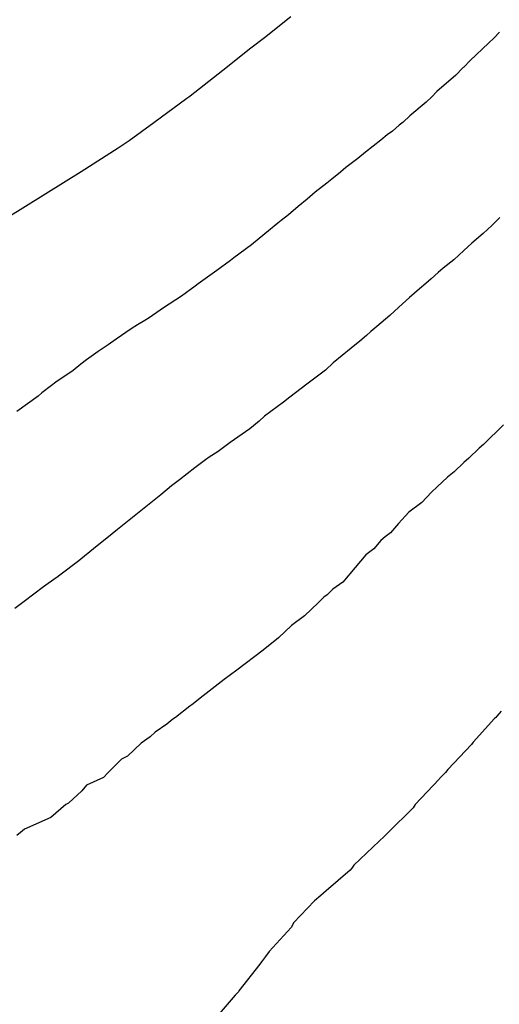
# Model space of a CAD drawing. Extents: x 158343 to 162498, y 431347 to 434500.
# Tile 152 of 248: x 159519 to 159527, y 434094 to 434110. Entities that reach past the tile are written whole.
import ezdxf

# ---------------------------------------------------------------- set-up
doc = ezdxf.new("R2010")
doc.units = 0
doc.header["$LTSCALE"] = 10
doc.header["$MEASUREMENT"] = 0
doc.layers.add('000_arcering', color=8, linetype='CONTINUOUS')
doc.layers.add('def. con-hoogtelijn (index)', color=8, linetype='CONTINUOUS')

# ---------------------------------------------------------------- blocks, each defined once
blk = doc.blocks.new('bestaande hoogtelijnen')
at = {"layer": 'def. con-hoogtelijn (index)'}
for p, q in [((-144.334, 43.361), (-144.768, 43.019)), ((-144.334, 43.361), (-144.768, 43.019)), ((-144.334, 43.361), (-144.768, 43.019)), ((-140.904, 43.11), (-140.992, 43.018)), ((-140.904, 43.11), (-140.992, 43.018)), ((-144.768, 43.019), (-144.992, 42.848)), ((-144.768, 43.019), (-144.992, 42.848)), ((-144.768, 43.019), (-144.992, 42.848)), ((-141.085, 42.931), (-141.384, 42.646)), ((-141.085, 42.931), (-141.384, 42.646)), ((-140.992, 43.018), (-141.085, 42.931)), ((-140.992, 43.018), (-141.085, 42.931)), ((-144.992, 42.848), (-145.453, 42.48)), ((-144.992, 42.848), (-145.453, 42.48)), ((-144.992, 42.848), (-145.453, 42.48)), ((-141.384, 42.646), (-141.488, 42.536)), ((-141.384, 42.646), (-141.488, 42.536)), ((-145.453, 42.48), (-145.992, 42.057)), ((-145.453, 42.48), (-145.992, 42.057)), ((-145.453, 42.48), (-145.992, 42.057)), ((-141.512, 42.515), (-141.621, 42.404)), ((-141.512, 42.515), (-141.621, 42.404)), ((-141.499, 42.526), (-141.512, 42.515)), ((-141.499, 42.526), (-141.512, 42.515)), ((-141.488, 42.536), (-141.499, 42.526)), ((-141.488, 42.536), (-141.499, 42.526)), ((-141.621, 42.404), (-141.932, 42.133)), ((-141.621, 42.404), (-141.932, 42.133)), ((-141.932, 42.133), (-142.017, 42.044)), ((-141.932, 42.133), (-142.017, 42.044)), ((-146.044, 42.019), (-146.589, 41.616)), ((-146.044, 42.019), (-146.589, 41.616)), ((-146.044, 42.019), (-146.589, 41.616)), ((-146.014, 42.041), (-146.044, 42.019)), ((-146.014, 42.041), (-146.044, 42.019)), ((-146.014, 42.041), (-146.044, 42.019)), ((-145.992, 42.057), (-146.014, 42.041)), ((-145.992, 42.057), (-146.014, 42.041)), ((-145.992, 42.057), (-146.014, 42.041)), ((-142.11, 41.958), (-142.381, 41.736)), ((-142.11, 41.958), (-142.381, 41.736)), ((-142.017, 42.044), (-142.11, 41.958)), ((-142.017, 42.044), (-142.11, 41.958)), ((-142.489, 41.628), (-142.553, 41.58)), ((-142.489, 41.628), (-142.553, 41.58)), ((-142.381, 41.736), (-142.489, 41.628)), ((-142.381, 41.736), (-142.489, 41.628)), ((-146.589, 41.616), (-146.992, 41.324)), ((-146.589, 41.616), (-146.992, 41.324)), ((-146.589, 41.616), (-146.992, 41.324)), ((-142.661, 41.482), (-142.752, 41.419)), ((-142.661, 41.482), (-142.752, 41.419)), ((-142.553, 41.58), (-142.661, 41.482)), ((-142.553, 41.58), (-142.661, 41.482)), ((-146.992, 41.324), (-147.175, 41.202)), ((-146.992, 41.324), (-147.175, 41.202)), ((-146.992, 41.324), (-147.175, 41.202)), ((-142.853, 41.331), (-143.107, 41.134)), ((-142.853, 41.331), (-143.107, 41.134)), ((-142.752, 41.419), (-142.853, 41.331)), ((-142.752, 41.419), (-142.853, 41.331)), ((-147.175, 41.202), (-147.785, 40.812)), ((-147.175, 41.202), (-147.785, 40.812)), ((-147.175, 41.202), (-147.785, 40.812)), ((-143.236, 41.033), (-143.432, 40.885)), ((-143.236, 41.033), (-143.432, 40.885)), ((-143.107, 41.134), (-143.236, 41.033)), ((-143.107, 41.134), (-143.236, 41.033)), ((-143.432, 40.885), (-143.52, 40.808)), ((-143.432, 40.885), (-143.52, 40.808)), ((-147.785, 40.812), (-148.992, 40.06)), ((-147.785, 40.812), (-148.992, 40.06)), ((-147.785, 40.812), (-148.992, 40.06)), ((-143.664, 40.691), (-143.741, 40.624)), ((-143.664, 40.691), (-143.741, 40.624)), ((-143.52, 40.808), (-143.664, 40.691)), ((-143.52, 40.808), (-143.664, 40.691)), ((-143.741, 40.624), (-143.934, 40.48)), ((-143.741, 40.624), (-143.934, 40.48)), ((-144.066, 40.361), (-144.213, 40.24)), ((-144.066, 40.361), (-144.213, 40.24)), ((-143.934, 40.48), (-144.066, 40.361)), ((-143.934, 40.48), (-144.066, 40.361)), ((-144.213, 40.24), (-144.372, 40.107)), ((-144.213, 40.24), (-144.372, 40.107)), ((-144.494, 40.013), (-144.549, 39.965)), ((-144.494, 40.013), (-144.549, 39.965)), ((-144.372, 40.107), (-144.494, 40.013)), ((-144.372, 40.107), (-144.494, 40.013)), ((-140.901, 40.059), (-140.966, 39.993)), ((-140.901, 40.059), (-140.966, 39.993)), ((-140.901, 40.059), (-140.966, 39.993)), ((-144.549, 39.965), (-144.763, 39.79)), ((-144.549, 39.965), (-144.763, 39.79)), ((-141.03, 39.928), (-141.174, 39.797)), ((-141.03, 39.928), (-141.174, 39.797)), ((-141.03, 39.928), (-141.174, 39.797)), ((-140.966, 39.993), (-141.03, 39.928)), ((-140.966, 39.993), (-141.03, 39.928)), ((-140.966, 39.993), (-141.03, 39.928)), ((-144.763, 39.79), (-144.981, 39.613)), ((-144.763, 39.79), (-144.981, 39.613)), ((-141.174, 39.797), (-141.357, 39.636)), ((-141.174, 39.797), (-141.357, 39.636)), ((-141.174, 39.797), (-141.357, 39.636)), ((-144.981, 39.613), (-145.275, 39.399)), ((-144.981, 39.613), (-145.275, 39.399)), ((-141.357, 39.636), (-141.492, 39.519)), ((-141.357, 39.636), (-141.492, 39.519)), ((-141.357, 39.636), (-141.492, 39.519)), ((-145.275, 39.399), (-145.329, 39.356)), ((-145.275, 39.399), (-145.329, 39.356)), ((-141.656, 39.365), (-141.828, 39.229)), ((-141.656, 39.365), (-141.828, 39.229)), ((-141.656, 39.365), (-141.828, 39.229)), ((-141.492, 39.519), (-141.656, 39.365)), ((-141.492, 39.519), (-141.656, 39.365)), ((-141.492, 39.519), (-141.656, 39.365)), ((-145.329, 39.356), (-145.555, 39.187)), ((-145.329, 39.356), (-145.555, 39.187)), ((-141.828, 39.229), (-141.911, 39.158)), ((-141.828, 39.229), (-141.911, 39.158)), ((-141.828, 39.229), (-141.911, 39.158)), ((-145.555, 39.187), (-145.857, 38.971)), ((-145.555, 39.187), (-145.857, 38.971)), ((-142.028, 39.054), (-142.115, 38.976)), ((-142.028, 39.054), (-142.115, 38.976)), ((-142.028, 39.054), (-142.115, 38.976)), ((-141.911, 39.158), (-142.028, 39.054)), ((-141.911, 39.158), (-142.028, 39.054)), ((-141.911, 39.158), (-142.028, 39.054)), ((-145.909, 38.933), (-146.136, 38.767)), ((-145.909, 38.933), (-146.136, 38.767)), ((-145.859, 38.97), (-145.909, 38.933)), ((-145.859, 38.97), (-145.909, 38.933)), ((-145.857, 38.971), (-145.859, 38.97)), ((-145.857, 38.971), (-145.859, 38.97)), ((-142.219, 38.886), (-142.382, 38.746)), ((-142.219, 38.886), (-142.382, 38.746)), ((-142.219, 38.886), (-142.382, 38.746)), ((-142.115, 38.976), (-142.219, 38.886)), ((-142.115, 38.976), (-142.219, 38.886)), ((-142.115, 38.976), (-142.219, 38.886)), ((-146.136, 38.767), (-146.431, 38.574)), ((-146.136, 38.767), (-146.431, 38.574)), ((-142.382, 38.746), (-142.56, 38.586)), ((-142.382, 38.746), (-142.56, 38.586)), ((-142.382, 38.746), (-142.56, 38.586)), ((-146.431, 38.574), (-146.665, 38.412)), ((-146.431, 38.574), (-146.665, 38.412)), ((-142.56, 38.586), (-142.705, 38.448)), ((-142.56, 38.586), (-142.705, 38.448)), ((-142.56, 38.586), (-142.705, 38.448)), ((-146.665, 38.412), (-146.736, 38.367)), ((-146.665, 38.412), (-146.736, 38.367)), ((-142.705, 38.448), (-142.921, 38.269)), ((-142.705, 38.448), (-142.921, 38.269)), ((-142.705, 38.448), (-142.921, 38.269)), ((-146.963, 38.228), (-147.21, 38.062)), ((-146.963, 38.228), (-147.21, 38.062)), ((-146.856, 38.296), (-146.963, 38.228)), ((-146.856, 38.296), (-146.963, 38.228)), ((-146.736, 38.367), (-146.856, 38.296)), ((-146.736, 38.367), (-146.856, 38.296)), ((-142.921, 38.269), (-143.019, 38.186)), ((-142.921, 38.269), (-143.019, 38.186)), ((-142.921, 38.269), (-143.019, 38.186)), ((-147.21, 38.062), (-147.337, 37.968)), ((-147.21, 38.062), (-147.337, 37.968)), ((-143.094, 38.121), (-143.202, 38.027)), ((-143.094, 38.121), (-143.202, 38.027)), ((-143.094, 38.121), (-143.202, 38.027)), ((-143.019, 38.186), (-143.094, 38.121)), ((-143.019, 38.186), (-143.094, 38.121)), ((-143.019, 38.186), (-143.094, 38.121)), ((-147.337, 37.968), (-147.502, 37.859)), ((-147.337, 37.968), (-147.502, 37.859)), ((-143.344, 37.909), (-143.641, 37.668)), ((-143.344, 37.909), (-143.641, 37.668)), ((-143.344, 37.909), (-143.641, 37.668)), ((-143.202, 38.027), (-143.344, 37.909)), ((-143.202, 38.027), (-143.344, 37.909)), ((-143.202, 38.027), (-143.344, 37.909)), ((-147.502, 37.859), (-147.695, 37.722)), ((-147.502, 37.859), (-147.695, 37.722)), ((-147.789, 37.65), (-147.914, 37.545)), ((-147.789, 37.65), (-147.914, 37.545)), ((-147.695, 37.722), (-147.789, 37.65)), ((-147.695, 37.722), (-147.789, 37.65)), ((-143.641, 37.668), (-143.765, 37.552)), ((-143.641, 37.668), (-143.765, 37.552)), ((-143.641, 37.668), (-143.765, 37.552)), ((-147.914, 37.545), (-148.203, 37.353)), ((-147.914, 37.545), (-148.203, 37.353)), ((-143.765, 37.552), (-144.073, 37.321)), ((-143.765, 37.552), (-144.073, 37.321)), ((-143.765, 37.552), (-144.073, 37.321)), ((-148.273, 37.3), (-148.431, 37.175)), ((-148.273, 37.3), (-148.431, 37.175)), ((-148.203, 37.353), (-148.273, 37.3)), ((-148.203, 37.353), (-148.273, 37.3)), ((-144.073, 37.321), (-144.35, 37.107)), ((-144.073, 37.321), (-144.35, 37.107)), ((-144.073, 37.321), (-144.35, 37.107)), ((-148.492, 37.123), (-148.842, 36.869)), ((-148.492, 37.123), (-148.842, 36.869)), ((-148.431, 37.175), (-148.492, 37.123)), ((-148.431, 37.175), (-148.492, 37.123)), ((-144.353, 37.105), (-144.456, 37.022)), ((-144.353, 37.105), (-144.456, 37.022)), ((-144.353, 37.105), (-144.456, 37.022)), ((-144.35, 37.107), (-144.353, 37.105)), ((-144.35, 37.107), (-144.353, 37.105)), ((-144.35, 37.107), (-144.353, 37.105)), ((-144.456, 37.022), (-144.767, 36.794)), ((-144.456, 37.022), (-144.767, 36.794)), ((-144.456, 37.022), (-144.767, 36.794)), ((-144.767, 36.794), (-144.854, 36.712)), ((-144.767, 36.794), (-144.854, 36.712)), ((-144.767, 36.794), (-144.854, 36.712)), ((-144.854, 36.712), (-145.011, 36.585)), ((-144.854, 36.712), (-145.011, 36.585)), ((-144.854, 36.712), (-145.011, 36.585)), ((-140.836, 36.652), (-141.165, 36.326)), ((-140.836, 36.652), (-141.165, 36.326)), ((-145.011, 36.585), (-145.335, 36.362)), ((-145.011, 36.585), (-145.335, 36.362)), ((-145.011, 36.585), (-145.335, 36.362)), ((-145.335, 36.362), (-145.533, 36.212)), ((-145.335, 36.362), (-145.533, 36.212)), ((-145.335, 36.362), (-145.533, 36.212)), ((-141.165, 36.326), (-141.239, 36.266)), ((-141.165, 36.326), (-141.239, 36.266)), ((-145.533, 36.212), (-145.681, 36.117)), ((-145.533, 36.212), (-145.681, 36.117)), ((-145.533, 36.212), (-145.681, 36.117)), ((-141.239, 36.266), (-141.41, 36.101)), ((-141.239, 36.266), (-141.41, 36.101)), ((-145.74, 36.074), (-145.916, 35.943)), ((-145.74, 36.074), (-145.916, 35.943)), ((-145.74, 36.074), (-145.916, 35.943)), ((-145.681, 36.117), (-145.74, 36.074)), ((-145.681, 36.117), (-145.74, 36.074)), ((-145.681, 36.117), (-145.74, 36.074)), ((-141.492, 36.032), (-141.652, 35.876)), ((-141.492, 36.032), (-141.652, 35.876)), ((-141.41, 36.101), (-141.492, 36.032)), ((-141.41, 36.101), (-141.492, 36.032)), ((-145.916, 35.943), (-146.167, 35.747)), ((-145.916, 35.943), (-146.167, 35.747)), ((-145.916, 35.943), (-146.167, 35.747)), ((-141.652, 35.876), (-141.761, 35.788)), ((-141.652, 35.876), (-141.761, 35.788)), ((-146.299, 35.647), (-146.473, 35.5)), ((-146.299, 35.647), (-146.473, 35.5)), ((-146.299, 35.647), (-146.473, 35.5)), ((-146.167, 35.747), (-146.299, 35.647)), ((-146.167, 35.747), (-146.299, 35.647)), ((-146.167, 35.747), (-146.299, 35.647)), ((-141.761, 35.788), (-141.927, 35.629)), ((-141.761, 35.788), (-141.927, 35.629)), ((-146.473, 35.5), (-146.693, 35.326)), ((-146.473, 35.5), (-146.693, 35.326)), ((-146.473, 35.5), (-146.693, 35.326)), ((-142.023, 35.542), (-142.179, 35.375)), ((-142.023, 35.542), (-142.179, 35.375)), ((-141.927, 35.629), (-142.023, 35.542)), ((-141.927, 35.629), (-142.023, 35.542)), ((-146.693, 35.326), (-147.187, 34.931)), ((-146.693, 35.326), (-147.187, 34.931)), ((-146.693, 35.326), (-147.187, 34.931)), ((-142.179, 35.375), (-142.397, 35.212)), ((-142.179, 35.375), (-142.397, 35.212)), ((-142.397, 35.212), (-142.563, 35.027)), ((-142.397, 35.212), (-142.563, 35.027)), ((-142.563, 35.027), (-142.699, 34.872)), ((-142.563, 35.027), (-142.699, 34.872)), ((-147.273, 34.858), (-147.582, 34.609)), ((-147.273, 34.858), (-147.582, 34.609)), ((-147.273, 34.858), (-147.582, 34.609)), ((-147.187, 34.931), (-147.273, 34.858)), ((-147.187, 34.931), (-147.273, 34.858)), ((-147.187, 34.931), (-147.273, 34.858)), ((-142.699, 34.872), (-142.782, 34.809)), ((-142.699, 34.872), (-142.782, 34.809)), ((-142.853, 34.745), (-142.973, 34.609)), ((-142.853, 34.745), (-142.973, 34.609)), ((-142.782, 34.809), (-142.853, 34.745)), ((-142.782, 34.809), (-142.853, 34.745)), ((-147.582, 34.609), (-147.789, 34.438)), ((-147.582, 34.609), (-147.789, 34.438)), ((-147.582, 34.609), (-147.789, 34.438)), ((-143.103, 34.51), (-143.277, 34.304)), ((-143.103, 34.51), (-143.277, 34.304)), ((-142.973, 34.609), (-143.103, 34.51)), ((-142.973, 34.609), (-143.103, 34.51)), ((-147.824, 34.412), (-148.137, 34.175)), ((-147.824, 34.412), (-148.137, 34.175)), ((-147.824, 34.412), (-148.137, 34.175)), ((-147.789, 34.438), (-147.824, 34.412)), ((-147.789, 34.438), (-147.824, 34.412)), ((-147.789, 34.438), (-147.824, 34.412)), ((-143.277, 34.304), (-143.483, 34.064)), ((-143.277, 34.304), (-143.483, 34.064)), ((-148.193, 34.133), (-148.402, 33.985)), ((-148.193, 34.133), (-148.402, 33.985)), ((-148.193, 34.133), (-148.402, 33.985)), ((-148.189, 34.137), (-148.193, 34.133)), ((-148.189, 34.137), (-148.193, 34.133)), ((-148.189, 34.137), (-148.193, 34.133)), ((-148.183, 34.141), (-148.189, 34.137)), ((-148.183, 34.141), (-148.189, 34.137)), ((-148.183, 34.141), (-148.189, 34.137)), ((-148.137, 34.175), (-148.183, 34.141)), ((-148.137, 34.175), (-148.183, 34.141)), ((-148.137, 34.175), (-148.183, 34.141)), ((-143.483, 34.064), (-143.647, 33.946)), ((-143.483, 34.064), (-143.647, 33.946)), ((-148.402, 33.985), (-148.72, 33.746)), ((-148.402, 33.985), (-148.72, 33.746)), ((-148.402, 33.985), (-148.72, 33.746)), ((-143.74, 33.852), (-143.791, 33.818)), ((-143.74, 33.852), (-143.791, 33.818)), ((-143.647, 33.946), (-143.74, 33.852)), ((-143.647, 33.946), (-143.74, 33.852)), ((-148.72, 33.746), (-148.875, 33.631)), ((-148.72, 33.746), (-148.875, 33.631)), ((-148.72, 33.746), (-148.875, 33.631)), ((-143.886, 33.724), (-144.112, 33.51)), ((-143.886, 33.724), (-144.112, 33.51)), ((-143.791, 33.818), (-143.886, 33.724)), ((-143.791, 33.818), (-143.886, 33.724)), ((-144.112, 33.51), (-144.326, 33.352)), ((-144.112, 33.51), (-144.326, 33.352)), ((-144.326, 33.352), (-144.538, 33.148)), ((-144.326, 33.352), (-144.538, 33.148)), ((-144.538, 33.148), (-144.792, 32.941)), ((-144.538, 33.148), (-144.792, 32.941)), ((-144.792, 32.941), (-145.226, 32.615)), ((-144.792, 32.941), (-145.226, 32.615)), ((-145.226, 32.615), (-145.432, 32.459)), ((-145.226, 32.615), (-145.432, 32.459)), ((-145.432, 32.459), (-145.778, 32.193)), ((-145.432, 32.459), (-145.778, 32.193)), ((-145.778, 32.193), (-145.965, 32.047)), ((-145.778, 32.193), (-145.965, 32.047)), ((-145.998, 32.024), (-146.235, 31.836)), ((-145.998, 32.024), (-146.235, 31.836)), ((-145.965, 32.047), (-145.998, 32.024)), ((-145.965, 32.047), (-145.998, 32.024)), ((-140.875, 31.94), (-140.949, 31.856)), ((-140.875, 31.94), (-140.949, 31.856)), ((-140.875, 31.94), (-140.949, 31.856)), ((-146.277, 31.807), (-146.374, 31.725)), ((-146.277, 31.807), (-146.374, 31.725)), ((-146.235, 31.836), (-146.277, 31.807)), ((-146.235, 31.836), (-146.277, 31.807)), ((-140.984, 31.819), (-141.339, 31.43)), ((-140.984, 31.819), (-141.339, 31.43)), ((-140.984, 31.819), (-141.339, 31.43)), ((-140.965, 31.835), (-140.984, 31.819)), ((-140.965, 31.835), (-140.984, 31.819)), ((-140.965, 31.835), (-140.984, 31.819)), ((-140.949, 31.856), (-140.965, 31.835)), ((-140.949, 31.856), (-140.965, 31.835)), ((-140.949, 31.856), (-140.965, 31.835)), ((-146.568, 31.595), (-146.651, 31.518)), ((-146.568, 31.595), (-146.651, 31.518)), ((-146.374, 31.725), (-146.568, 31.595)), ((-146.374, 31.725), (-146.568, 31.595)), ((-146.651, 31.518), (-146.798, 31.416)), ((-146.651, 31.518), (-146.798, 31.416)), ((-141.339, 31.43), (-141.365, 31.392)), ((-141.339, 31.43), (-141.365, 31.392)), ((-141.339, 31.43), (-141.365, 31.392)), ((-146.798, 31.416), (-147.022, 31.201)), ((-146.798, 31.416), (-147.022, 31.201)), ((-141.365, 31.392), (-141.754, 30.98)), ((-141.365, 31.392), (-141.754, 30.98)), ((-141.365, 31.392), (-141.754, 30.98)), ((-147.122, 31.148), (-147.343, 30.925)), ((-147.122, 31.148), (-147.343, 30.925)), ((-147.022, 31.201), (-147.122, 31.148)), ((-147.022, 31.201), (-147.122, 31.148)), ((-141.754, 30.98), (-141.792, 30.934)), ((-141.754, 30.98), (-141.792, 30.934)), ((-141.754, 30.98), (-141.792, 30.934)), ((-147.414, 30.847), (-147.694, 30.721)), ((-147.414, 30.847), (-147.694, 30.721)), ((-147.343, 30.925), (-147.414, 30.847)), ((-147.343, 30.925), (-147.414, 30.847)), ((-141.899, 30.819), (-142.29, 30.406)), ((-141.899, 30.819), (-142.29, 30.406)), ((-141.899, 30.819), (-142.29, 30.406)), ((-141.889, 30.835), (-141.899, 30.819)), ((-141.889, 30.835), (-141.899, 30.819)), ((-141.889, 30.835), (-141.899, 30.819)), ((-141.84, 30.884), (-141.889, 30.835)), ((-141.84, 30.884), (-141.889, 30.835)), ((-141.84, 30.884), (-141.889, 30.835)), ((-141.792, 30.934), (-141.84, 30.884)), ((-141.792, 30.934), (-141.84, 30.884)), ((-141.792, 30.934), (-141.84, 30.884)), ((-147.772, 30.627), (-147.99, 30.429)), ((-147.772, 30.627), (-147.99, 30.429)), ((-147.694, 30.721), (-147.772, 30.627)), ((-147.694, 30.721), (-147.772, 30.627)), ((-148.036, 30.407), (-148.28, 30.19)), ((-148.036, 30.407), (-148.28, 30.19)), ((-147.99, 30.429), (-148.036, 30.407)), ((-147.99, 30.429), (-148.036, 30.407)), ((-142.324, 30.351), (-142.737, 29.943)), ((-142.324, 30.351), (-142.737, 29.943)), ((-142.324, 30.351), (-142.737, 29.943)), ((-142.31, 30.376), (-142.324, 30.351)), ((-142.31, 30.376), (-142.324, 30.351)), ((-142.31, 30.376), (-142.324, 30.351)), ((-142.29, 30.406), (-142.31, 30.376)), ((-142.29, 30.406), (-142.31, 30.376)), ((-142.29, 30.406), (-142.31, 30.376)), ((-148.28, 30.19), (-148.716, 30.001)), ((-148.28, 30.19), (-148.716, 30.001)), ((-148.716, 30.001), (-148.784, 29.945)), ((-148.716, 30.001), (-148.784, 29.945)), ((-148.784, 29.945), (-148.84, 29.894)), ((-148.784, 29.945), (-148.84, 29.894)), ((-142.867, 29.819), (-142.882, 29.799)), ((-142.867, 29.819), (-142.882, 29.799)), ((-142.867, 29.819), (-142.882, 29.799)), ((-142.818, 29.86), (-142.867, 29.819)), ((-142.818, 29.86), (-142.867, 29.819)), ((-142.818, 29.86), (-142.867, 29.819)), ((-142.777, 29.898), (-142.818, 29.86)), ((-142.777, 29.898), (-142.818, 29.86)), ((-142.777, 29.898), (-142.818, 29.86)), ((-142.737, 29.943), (-142.777, 29.898)), ((-142.737, 29.943), (-142.777, 29.898)), ((-142.737, 29.943), (-142.777, 29.898)), ((-142.882, 29.799), (-143.3, 29.407)), ((-142.882, 29.799), (-143.3, 29.407)), ((-142.882, 29.799), (-143.3, 29.407)), ((-143.36, 29.327), (-143.752, 28.984)), ((-143.36, 29.327), (-143.752, 28.984)), ((-143.36, 29.327), (-143.752, 28.984)), ((-143.332, 29.358), (-143.36, 29.327)), ((-143.332, 29.358), (-143.36, 29.327)), ((-143.332, 29.358), (-143.36, 29.327)), ((-143.3, 29.407), (-143.332, 29.358)), ((-143.3, 29.407), (-143.332, 29.358)), ((-143.3, 29.407), (-143.332, 29.358)), ((-143.841, 28.907), (-143.948, 28.819)), ((-143.841, 28.907), (-143.948, 28.819)), ((-143.841, 28.907), (-143.948, 28.819)), ((-143.752, 28.984), (-143.841, 28.907)), ((-143.752, 28.984), (-143.841, 28.907)), ((-143.752, 28.984), (-143.841, 28.907)), ((-143.948, 28.819), (-144.29, 28.457)), ((-143.948, 28.819), (-144.29, 28.457)), ((-143.948, 28.819), (-144.29, 28.457)), ((-144.33, 28.38), (-144.692, 27.987)), ((-144.33, 28.38), (-144.692, 27.987)), ((-144.33, 28.38), (-144.692, 27.987)), ((-144.303, 28.43), (-144.33, 28.38)), ((-144.303, 28.43), (-144.33, 28.38)), ((-144.303, 28.43), (-144.33, 28.38)), ((-144.29, 28.457), (-144.303, 28.43)), ((-144.29, 28.457), (-144.303, 28.43)), ((-144.29, 28.457), (-144.303, 28.43)), ((-144.766, 27.881), (-144.818, 27.819)), ((-144.766, 27.881), (-144.818, 27.819)), ((-144.766, 27.881), (-144.818, 27.819)), ((-144.754, 27.904), (-144.766, 27.881)), ((-144.754, 27.904), (-144.766, 27.881)), ((-144.754, 27.904), (-144.766, 27.881)), ((-144.692, 27.987), (-144.754, 27.904)), ((-144.692, 27.987), (-144.754, 27.904)), ((-144.692, 27.987), (-144.754, 27.904)), ((-144.846, 27.779), (-145.19, 27.338)), ((-144.846, 27.779), (-145.19, 27.338)), ((-144.846, 27.779), (-145.19, 27.338)), ((-144.818, 27.819), (-144.846, 27.779)), ((-144.818, 27.819), (-144.846, 27.779)), ((-144.818, 27.819), (-144.846, 27.779)), ((-145.25, 27.267), (-145.648, 26.808)), ((-145.25, 27.267), (-145.648, 26.808)), ((-145.25, 27.267), (-145.648, 26.808)), ((-145.242, 27.277), (-145.25, 27.267)), ((-145.242, 27.277), (-145.25, 27.267)), ((-145.242, 27.277), (-145.25, 27.267)), ((-145.198, 27.325), (-145.242, 27.277)), ((-145.198, 27.325), (-145.242, 27.277)), ((-145.198, 27.325), (-145.242, 27.277)), ((-145.19, 27.338), (-145.198, 27.325)), ((-145.19, 27.338), (-145.198, 27.325)), ((-145.19, 27.338), (-145.198, 27.325))]:
    blk.add_line(p, q, dxfattribs=at)

msp = doc.modelspace()

# ---------------------------------------------------------------- block references
at = {"layer": '000_arcering'}
msp.add_blockref('bestaande hoogtelijnen', (159667.804, 434066.432), dxfattribs=at)

doc.saveas('drawing.dxf')
